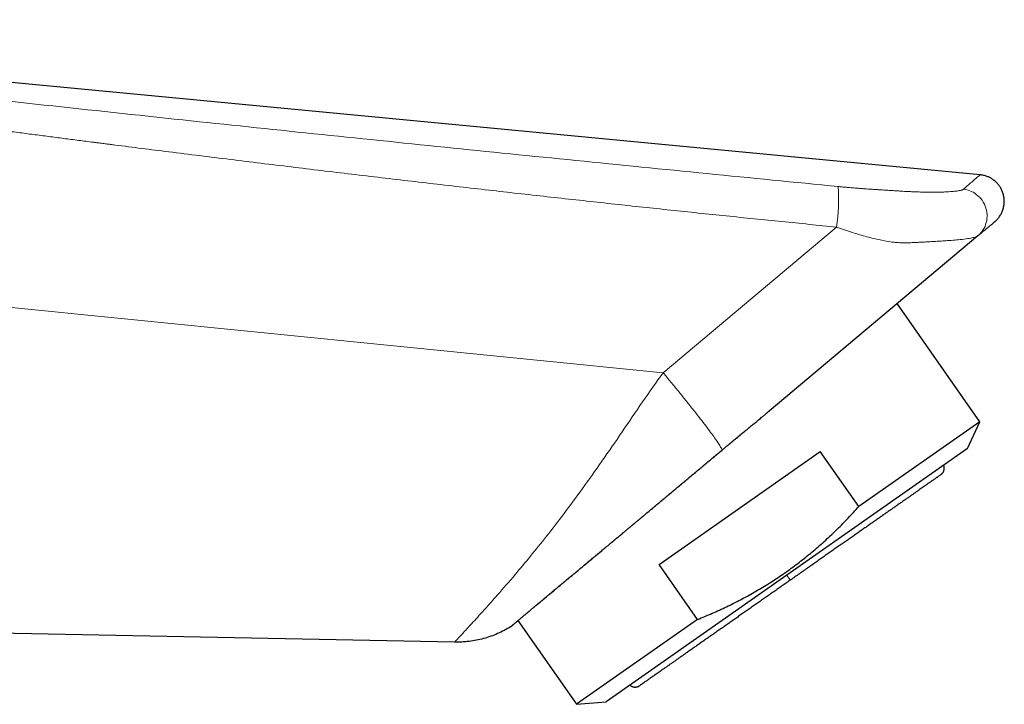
# Model space of a CAD drawing. Header units: millimetres. Extents: x 8 to 533, y 12 to 438.
# Tile 97 of 98: x 485 to 533, y 365 to 398. Entities that reach past the tile are written whole.
import ezdxf

# ---------------------------------------------------------------- set-up
doc = ezdxf.new("R2010")
doc.units = ezdxf.units.MM

msp = doc.modelspace()

# ---------------------------------------------------------------- linework, layer by layer
at = {"color": 7, "linetype": 'Continuous', "lineweight": 30}
for p, q in [((532.237, 390.362), (452.857, 397.913)), ((532.13, 387.38), (521.956, 378.843)), ((532.218, 387.454), (532.13, 387.38)), ((532.231, 378.329), (528.201, 384.084)), ((521.945, 378.834), (521.956, 378.843)), ((532.231, 378.329), (526.33, 374.197)), ((531.621, 377.021), (532.231, 378.329)), ((516.592, 371.381), (524.449, 376.882)), ((531.621, 377.021), (522.815, 370.855)), ((526.33, 374.197), (524.449, 376.882)), ((518.472, 368.695), (516.592, 371.381)), ((522.815, 370.855), (514.009, 364.689)), ((509.718, 368.638), (512.571, 364.563)), ((518.472, 368.695), (512.571, 364.563)), ((506.628, 367.59), (467.869, 368.34)), ((512.571, 364.563), (514.009, 364.689))]:
    msp.add_line(p, q, dxfattribs=at)
at = {"color": 252, "linetype": 'Continuous', "lineweight": 0}
for q in [(525.247, 387.812), (467.869, 385.609)]:
    msp.add_line((516.791, 380.717), q, dxfattribs=at)
at = {"color": 252, "linetype": 'Continuous', "lineweight": 0, "flags": 128}
msp.add_lwpolyline([(510.557, 369.342), (510.553, 369.338), (510.537, 369.327)], dxfattribs=at)
at = {"color": 252, "linetype": 'Continuous', "lineweight": 0}
msp.add_arc((514.921, 389.204), 10.419, 352.3209, 3.1952, dxfattribs=at)
for points, knots in [([(452.837, 397.708), (455.088, 397.427), (459.589, 396.864), (466.344, 396.053), (473.101, 395.264), (479.861, 394.499), (486.624, 393.753), (493.261, 393.041), (499.771, 392.357), (506.155, 391.7), (512.542, 391.054), (518.932, 390.415), (523.193, 389.995), (525.324, 389.785)], [0, 0, 0, 0, 0.0933298, 0.1866637, 0.2800003, 0.3733378, 0.4666743, 0.5600082, 0.6480064, 0.7360034, 0.8240004, 0.9119987, 1, 1, 1, 1]), ([(525.247, 387.812), (524.802, 387.856), (523.911, 387.944), (522.569, 388.078), (521.22, 388.215), (519.864, 388.354), (518.508, 388.495), (517.152, 388.638), (515.797, 388.782), (514.435, 388.929), (513.056, 389.079), (511.661, 389.233), (510.248, 389.39), (508.827, 389.55), (507.399, 389.713), (505.963, 389.878), (504.52, 390.045), (503.069, 390.215), (501.61, 390.388), (500.143, 390.563), (498.669, 390.741), (497.187, 390.922), (495.697, 391.105), (494.2, 391.29), (492.764, 391.469), (491.391, 391.642), (490.484, 391.757), (489.975, 391.822), (489.867, 391.836), (489.759, 391.85), (489.651, 391.863), (489.542, 391.877), (489.442, 391.89), (489.352, 391.902), (489.275, 391.912), (489.199, 391.921), (489.126, 391.931), (489.057, 391.939), (488.994, 391.947), (488.716, 391.983), (488.216, 392.047), (487.489, 392.141), (486.752, 392.236), (486.008, 392.333), (485.237, 392.433), (484.438, 392.538), (483.612, 392.647), (482.778, 392.757), (481.935, 392.868), (481.085, 392.981), (480.243, 393.094), (479.411, 393.205), (478.587, 393.316), (477.757, 393.428), (476.919, 393.541), (476.074, 393.655), (475.223, 393.771), (474.364, 393.888), (473.498, 394.007), (472.625, 394.126), (471.75, 394.247), (470.874, 394.368), (469.995, 394.489), (469.111, 394.612), (468.213, 394.737), (467.304, 394.863), (466.382, 394.992), (465.453, 395.122), (464.517, 395.254), (463.579, 395.386), (462.64, 395.518), (461.7, 395.651), (460.753, 395.785), (459.793, 395.922), (458.82, 396.06), (457.832, 396.201), (456.838, 396.343), (455.836, 396.487), (454.828, 396.631), (453.812, 396.778), (453.133, 396.875), (452.792, 396.925)], [0, 0, 0, 0, 0.01835, 0.036807, 0.055372, 0.074045, 0.092826, 0.111377, 0.130032, 0.148791, 0.167654, 0.18701, 0.206474, 0.226047, 0.245728, 0.265518, 0.285417, 0.305424, 0.32554, 0.345765, 0.366099, 0.386541, 0.407092, 0.427752, 0.448521, 0.46652, 0.484599, 0.486088, 0.487577, 0.489067, 0.490557, 0.492052, 0.493612, 0.494689, 0.495764, 0.496817, 0.497829, 0.498782, 0.499655, 0.500448, 0.510293, 0.520376, 0.530553, 0.540826, 0.551193, 0.562495, 0.573908, 0.585431, 0.597065, 0.608809, 0.620664, 0.631943, 0.64332, 0.654796, 0.666369, 0.678042, 0.689812, 0.701681, 0.713648, 0.725714, 0.737877, 0.74992, 0.762057, 0.774289, 0.786616, 0.799264, 0.812011, 0.824857, 0.8378, 0.850842, 0.863747, 0.876747, 0.889841, 0.903031, 0.916587, 0.930242, 0.943996, 0.957849, 0.9718, 0.985851, 1, 1, 1, 1]), ([(531.427, 389.657), (531.589, 389.797), (531.911, 390.075), (532.182, 390.31), (532.219, 390.342), (532.237, 390.357)], [0, 0, 0, 0, 0.335631, 0.668509, 1, 1, 1, 1]), ([(525.324, 389.785), (525.39, 389.779), (525.523, 389.766), (525.726, 389.747), (525.933, 389.729), (526.146, 389.712), (526.353, 389.696), (526.536, 389.682), (526.703, 389.671), (526.868, 389.659), (527.049, 389.647), (527.193, 389.638), (527.295, 389.631), (527.351, 389.628), (527.407, 389.624), (527.453, 389.621), (527.515, 389.618), (527.59, 389.613), (527.696, 389.606), (527.809, 389.599), (527.934, 389.59), (528.066, 389.582), (528.197, 389.573), (528.334, 389.564), (528.473, 389.556), (528.583, 389.55), (528.652, 389.546), (528.684, 389.544), (528.716, 389.542), (528.747, 389.541), (528.777, 389.539), (528.808, 389.538), (528.912, 389.533), (529.087, 389.526), (529.326, 389.517), (529.555, 389.512), (529.764, 389.509), (529.956, 389.508), (530.124, 389.51), (530.236, 389.512), (530.296, 389.513), (530.315, 389.514), (530.333, 389.514), (530.352, 389.515), (530.37, 389.515), (530.442, 389.518), (530.562, 389.522), (530.722, 389.531), (530.865, 389.541), (530.993, 389.553), (531.099, 389.566), (531.186, 389.579), (531.257, 389.592), (531.316, 389.607), (531.365, 389.622), (531.403, 389.639), (531.419, 389.651), (531.427, 389.657)], [0, 0, 0, 0, 0.026616, 0.054017, 0.082224, 0.111257, 0.141132, 0.166753, 0.187017, 0.209972, 0.235109, 0.26243, 0.270007, 0.277737, 0.285619, 0.293592, 0.29689, 0.311209, 0.325275, 0.34095, 0.358235, 0.377129, 0.396081, 0.412653, 0.433903, 0.454453, 0.458972, 0.463456, 0.467905, 0.47232, 0.476702, 0.481049, 0.485363, 0.521367, 0.556526, 0.590923, 0.624648, 0.653848, 0.682671, 0.70778, 0.711053, 0.714323, 0.717591, 0.720855, 0.724117, 0.727376, 0.759386, 0.790036, 0.819417, 0.847633, 0.874802, 0.896739, 0.918122, 0.939041, 0.959593, 0.979877, 1, 1, 1, 1]), ([(531.427, 389.657), (531.532, 389.636), (531.755, 389.593), (532.075, 389.41), (532.357, 389.123), (532.545, 388.744), (532.603, 388.327), (532.53, 387.936), (532.367, 387.611), (532.205, 387.454), (532.13, 387.38)], [0, 0, 0, 0, 0.1062038, 0.2270137, 0.3599885, 0.5, 0.6400115, 0.7729863, 0.8937962, 1, 1, 1, 1]), ([(532.13, 387.38), (532.103, 387.365), (532.048, 387.333), (531.847, 387.283), (531.556, 387.234), (531.208, 387.194), (530.866, 387.166), (530.564, 387.144), (530.329, 387.129), (530.142, 387.117), (530.012, 387.11), (529.878, 387.102), (529.739, 387.094), (529.596, 387.087), (529.449, 387.079), (529.284, 387.07), (529.088, 387.06), (528.857, 387.05), (528.614, 387.041), (528.379, 387.045), (528.157, 387.058), (527.822, 387.095), (527.349, 387.18), (526.708, 387.337), (526.001, 387.549), (525.505, 387.722), (525.247, 387.812)], [0, 0, 0, 0, 0.057496, 0.119375, 0.18638, 0.2591, 0.312697, 0.353427, 0.396096, 0.413401, 0.431017, 0.448944, 0.467185, 0.485744, 0.504621, 0.523671, 0.548026, 0.577687, 0.608506, 0.635858, 0.662374, 0.688086, 0.756027, 0.830587, 0.911882, 1, 1, 1, 1]), ([(506.628, 367.59), (506.645, 367.609), (506.68, 367.646), (506.953, 367.938), (507.381, 368.401), (507.973, 369.049), (508.709, 369.873), (509.504, 370.792), (510.316, 371.759), (511.111, 372.743), (511.965, 373.845), (512.866, 375.069), (513.812, 376.404), (514.791, 377.822), (515.774, 379.284), (516.455, 380.244), (516.791, 380.717)], [0, 0, 0, 0, 0.078863, 0.158031, 0.237266, 0.316757, 0.396894, 0.477774, 0.539385, 0.602194, 0.666238, 0.731709, 0.798573, 0.866411, 0.934177, 1, 1, 1, 1]), ([(519.664, 376.947), (519.819, 377.076), (520.129, 377.334), (520.593, 377.717), (521.053, 378.095), (521.505, 378.467), (521.799, 378.712), (521.945, 378.834)], [0, 0, 0, 0, 0.200958, 0.401416, 0.601887, 0.802888, 1, 1, 1, 1]), ([(510.537, 369.327), (510.613, 369.391), (510.764, 369.517), (511.014, 369.726), (511.281, 369.949), (511.565, 370.186), (511.866, 370.437), (512.182, 370.701), (512.514, 370.977), (512.86, 371.265), (513.22, 371.565), (513.593, 371.876), (513.978, 372.197), (514.375, 372.528), (514.783, 372.867), (515.2, 373.215), (515.625, 373.57), (516.057, 373.932), (516.496, 374.299), (516.941, 374.67), (517.389, 375.045), (517.842, 375.423), (518.296, 375.803), (518.752, 376.185), (519.208, 376.566), (519.512, 376.82), (519.664, 376.947)], [0, 0, 0, 0, 0.041893, 0.083703, 0.125448, 0.16714, 0.208794, 0.250419, 0.292027, 0.333625, 0.375225, 0.416835, 0.458469, 0.500137, 0.541824, 0.583504, 0.625183, 0.66686, 0.708535, 0.750206, 0.79187, 0.833522, 0.875162, 0.916788, 0.958399, 1, 1, 1, 1]), ([(522.987, 370.609), (522.987, 370.61), (522.986, 370.611), (522.98, 370.619), (522.971, 370.631), (522.959, 370.649), (522.944, 370.671), (522.925, 370.697), (522.904, 370.728), (522.879, 370.764), (522.85, 370.804), (522.829, 370.835), (522.817, 370.852), (522.815, 370.855)], [0, 0, 0, 0, 0.095488, 0.191062, 0.286572, 0.381941, 0.477159, 0.572274, 0.667366, 0.772032, 0.876863, 0.981875, 1, 1, 1, 1]), ([(509.362, 368.342), (509.364, 368.343), (509.367, 368.346), (509.394, 368.368), (509.435, 368.403), (509.494, 368.452), (509.568, 368.515), (509.659, 368.591), (509.766, 368.681), (509.889, 368.784), (510.027, 368.9), (510.181, 369.029), (510.35, 369.17), (510.475, 369.275), (510.537, 369.327)], [0, 0, 0, 0, 0.083448, 0.166833, 0.250171, 0.333476, 0.41676, 0.500032, 0.583303, 0.666582, 0.749879, 0.833205, 0.916573, 1, 1, 1, 1])]:
    msp.add_open_spline(points, degree=3, knots=knots, dxfattribs=at)
at = {"color": 7, "linetype": 'Continuous', "lineweight": 30}
for points, knots in [([(532.948, 388.066), (532.96, 388.077), (532.987, 388.1), (533.027, 388.137), (533.066, 388.177), (533.101, 388.217), (533.135, 388.258), (533.173, 388.308), (533.214, 388.369), (533.259, 388.443), (533.299, 388.524), (533.335, 388.609), (533.364, 388.696), (533.387, 388.783), (533.403, 388.871), (533.414, 388.958), (533.418, 389.045), (533.417, 389.133), (533.409, 389.22), (533.396, 389.307), (533.377, 389.393), (533.352, 389.477), (533.322, 389.559), (533.286, 389.639), (533.244, 389.716), (533.199, 389.79), (533.149, 389.858), (533.105, 389.912), (533.069, 389.952), (533.041, 389.98), (533.013, 390.007), (532.985, 390.034), (532.953, 390.061), (532.918, 390.089), (532.876, 390.121), (532.828, 390.153), (532.773, 390.187), (532.713, 390.22), (532.646, 390.252), (532.573, 390.282), (532.495, 390.308), (532.412, 390.33), (532.326, 390.347), (532.266, 390.354), (532.237, 390.357)], [0, 0, 0, 0, 0.015958, 0.034971, 0.053155, 0.070746, 0.087681, 0.104747, 0.131608, 0.160026, 0.189983, 0.220234, 0.250177, 0.279692, 0.308662, 0.337147, 0.365714, 0.394365, 0.423033, 0.451651, 0.48022, 0.50888, 0.537586, 0.566271, 0.594873, 0.623214, 0.650863, 0.67775, 0.690901, 0.70385, 0.716596, 0.729137, 0.742023, 0.756963, 0.774006, 0.793056, 0.813997, 0.836695, 0.860997, 0.88673, 0.913705, 0.941718, 0.970556, 1, 1, 1, 1]), ([(532.948, 388.066), (532.947, 388.065), (532.945, 388.064), (532.937, 388.057), (532.924, 388.046), (532.906, 388.031), (532.882, 388.011), (532.854, 387.988), (532.821, 387.96), (532.783, 387.928), (532.741, 387.893), (532.694, 387.853), (532.641, 387.809), (532.584, 387.761), (532.521, 387.708), (532.453, 387.651), (532.38, 387.589), (532.306, 387.528), (532.255, 387.485), (532.232, 387.466)], [0, 0, 0, 0, 0.050323, 0.109201, 0.169164, 0.229148, 0.289159, 0.349205, 0.409292, 0.468353, 0.527466, 0.586637, 0.645872, 0.70639, 0.766988, 0.827673, 0.888452, 0.94933, 1, 1, 1, 1]), ([(519.661, 376.945), (519.704, 376.982), (519.79, 377.054), (519.916, 377.158), (520.036, 377.258), (520.151, 377.353), (520.259, 377.442), (520.361, 377.526), (520.457, 377.606), (520.547, 377.68), (520.633, 377.751), (520.714, 377.817), (520.79, 377.88), (520.863, 377.94), (520.934, 377.999), (521.003, 378.056), (521.071, 378.111), (521.145, 378.172), (521.226, 378.239), (521.313, 378.31), (521.399, 378.381), (521.486, 378.453), (521.568, 378.52), (521.62, 378.563), (521.642, 378.582)], [0, 0, 0, 0, 0.065775, 0.128697, 0.188788, 0.246069, 0.300559, 0.351375, 0.399528, 0.445028, 0.487885, 0.5289, 0.56718, 0.603774, 0.639571, 0.674576, 0.708793, 0.742224, 0.787713, 0.831677, 0.874429, 0.918775, 0.965392, 1, 1, 1, 1]), ([(521.821, 378.73), (521.839, 378.746), (521.881, 378.78), (521.923, 378.816), (521.947, 378.836)], [0, 0, 0, 0, 0.441093, 1, 1, 1, 1]), ([(510.557, 369.342), (510.583, 369.363), (510.635, 369.406), (510.714, 369.473), (510.793, 369.539), (510.872, 369.604), (510.949, 369.669), (511.026, 369.734), (511.102, 369.797), (511.176, 369.859), (511.254, 369.924), (511.335, 369.992), (511.419, 370.062), (511.501, 370.13), (511.581, 370.197), (511.658, 370.261), (511.732, 370.323), (511.804, 370.383), (511.872, 370.44), (511.938, 370.494), (512, 370.546), (512.06, 370.597), (512.147, 370.669), (512.262, 370.765), (512.412, 370.889), (512.567, 371.019), (512.73, 371.155), (512.873, 371.274), (512.992, 371.373), (513.086, 371.452), (513.178, 371.528), (513.267, 371.602), (513.353, 371.675), (513.438, 371.745), (513.518, 371.812), (513.597, 371.878), (513.677, 371.944), (513.759, 372.012), (513.852, 372.09), (513.958, 372.179), (514.078, 372.278), (514.203, 372.383), (514.335, 372.492), (514.473, 372.607), (514.616, 372.727), (514.746, 372.836), (514.861, 372.932), (514.961, 373.015), (515.065, 373.101), (515.174, 373.192), (515.287, 373.287), (515.404, 373.385), (515.526, 373.487), (515.653, 373.593), (515.783, 373.701), (515.917, 373.813), (516.054, 373.928), (516.196, 374.046), (516.342, 374.169), (516.494, 374.295), (516.647, 374.423), (516.802, 374.553), (516.958, 374.683), (517.118, 374.818), (517.283, 374.955), (517.455, 375.1), (517.636, 375.251), (517.825, 375.409), (518.018, 375.571), (518.216, 375.737), (518.419, 375.906), (518.622, 376.077), (518.826, 376.247), (519.029, 376.417), (519.237, 376.591), (519.447, 376.767), (519.589, 376.886), (519.661, 376.945)], [0, 0, 0, 0, 0.014774, 0.029146, 0.043117, 0.056688, 0.069861, 0.082413, 0.094582, 0.10637, 0.117778, 0.130863, 0.143411, 0.155422, 0.166898, 0.177839, 0.188245, 0.198118, 0.207456, 0.216262, 0.224535, 0.232392, 0.240212, 0.25861, 0.276962, 0.296727, 0.316439, 0.336099, 0.34744, 0.358362, 0.368866, 0.378952, 0.388812, 0.398237, 0.407227, 0.415792, 0.424409, 0.433342, 0.442591, 0.45482, 0.467562, 0.480819, 0.49459, 0.508876, 0.523671, 0.538976, 0.548657, 0.55862, 0.569023, 0.579871, 0.591163, 0.602686, 0.614638, 0.627018, 0.639827, 0.652583, 0.665738, 0.67929, 0.693241, 0.707589, 0.722335, 0.736603, 0.751224, 0.766197, 0.781523, 0.797201, 0.814214, 0.831622, 0.849426, 0.867624, 0.886215, 0.905201, 0.923462, 0.942073, 0.961032, 0.980342, 1, 1, 1, 1]), ([(530.319, 375.743), (530.326, 375.748), (530.339, 375.757), (530.355, 375.771), (530.367, 375.782), (530.376, 375.792), (530.385, 375.801), (530.393, 375.81), (530.402, 375.82), (530.415, 375.837), (530.431, 375.862), (530.449, 375.894), (530.462, 375.923), (530.471, 375.949), (530.477, 375.973), (530.484, 376), (530.488, 376.033), (530.49, 376.067), (530.489, 376.103), (530.484, 376.139), (530.476, 376.176), (530.468, 376.199), (530.464, 376.211)], [0, 0, 0, 0, 0.049866, 0.090165, 0.120862, 0.143786, 0.166794, 0.190775, 0.215728, 0.24165, 0.312803, 0.382817, 0.451548, 0.492352, 0.538362, 0.592244, 0.654011, 0.723689, 0.787837, 0.857541, 0.932824, 1, 1, 1, 1]), ([(530.319, 375.743), (530.318, 375.742), (530.317, 375.742), (530.308, 375.736), (530.295, 375.726), (530.275, 375.712), (530.25, 375.695), (530.22, 375.674), (530.184, 375.649), (530.144, 375.62), (530.098, 375.588), (530.046, 375.552), (529.988, 375.511), (529.925, 375.467), (529.857, 375.42), (529.784, 375.368), (529.705, 375.313), (529.621, 375.254), (529.532, 375.192), (529.438, 375.126), (529.34, 375.057), (529.236, 374.985), (529.128, 374.909), (529.015, 374.83), (528.893, 374.744), (528.762, 374.653), (528.622, 374.555), (528.477, 374.453), (528.327, 374.348), (528.177, 374.243), (528.027, 374.138), (527.878, 374.034), (527.726, 373.927), (527.569, 373.818), (527.411, 373.707), (527.25, 373.594), (527.087, 373.48), (526.921, 373.363), (526.75, 373.244), (526.576, 373.122), (526.398, 372.998), (526.217, 372.871), (526.034, 372.743), (525.849, 372.613), (525.661, 372.481), (525.471, 372.348), (525.279, 372.214), (525.086, 372.079), (524.891, 371.942), (524.694, 371.804), (524.496, 371.666), (524.297, 371.527), (524.091, 371.382), (523.876, 371.232), (523.655, 371.077), (523.432, 370.921), (523.21, 370.765), (523.061, 370.661), (522.987, 370.609)], [0, 0, 0, 0, 0.017559, 0.035118, 0.052677, 0.070236, 0.087794, 0.105039, 0.122285, 0.13953, 0.156776, 0.174374, 0.191972, 0.209571, 0.22717, 0.244769, 0.262369, 0.279969, 0.29757, 0.31517, 0.332771, 0.350372, 0.367973, 0.385574, 0.403175, 0.422536, 0.441896, 0.461257, 0.480617, 0.499976, 0.517538, 0.535099, 0.55266, 0.570221, 0.587781, 0.605029, 0.622276, 0.639523, 0.656771, 0.674371, 0.691971, 0.709572, 0.727173, 0.744775, 0.762378, 0.779982, 0.797586, 0.815191, 0.832796, 0.850402, 0.868008, 0.885613, 0.903218, 0.922582, 0.941943, 0.961301, 0.980653, 1, 1, 1, 1]), ([(518.472, 368.695), (518.592, 368.744), (518.831, 368.842), (519.185, 368.995), (519.536, 369.152), (519.883, 369.315), (520.225, 369.483), (520.563, 369.656), (520.897, 369.834), (521.231, 370.021), (521.567, 370.217), (521.902, 370.422), (522.233, 370.634), (522.559, 370.852), (522.88, 371.076), (523.197, 371.308), (523.509, 371.546), (523.817, 371.79), (524.121, 372.042), (524.42, 372.3), (524.716, 372.564), (525.002, 372.83), (525.278, 373.097), (525.546, 373.364), (525.811, 373.636), (526.072, 373.914), (526.244, 374.102), (526.33, 374.197)], [0, 0, 0, 0, 0.04004, 0.079914, 0.119619, 0.159158, 0.198535, 0.237761, 0.276847, 0.31581, 0.356514, 0.397126, 0.437668, 0.478169, 0.518656, 0.559155, 0.599695, 0.640301, 0.680999, 0.721813, 0.762761, 0.803863, 0.84277, 0.881833, 0.921059, 0.960449, 1, 1, 1, 1]), ([(522.987, 370.609), (522.92, 370.562), (522.785, 370.468), (522.583, 370.326), (522.381, 370.185), (522.18, 370.044), (521.98, 369.904), (521.783, 369.766), (521.587, 369.629), (521.393, 369.493), (521.198, 369.356), (521.003, 369.22), (520.809, 369.084), (520.616, 368.949), (520.425, 368.815), (520.236, 368.683), (520.049, 368.552), (519.865, 368.423), (519.682, 368.295), (519.503, 368.169), (519.326, 368.045), (519.152, 367.923), (518.98, 367.804), (518.812, 367.686), (518.642, 367.566), (518.469, 367.446), (518.296, 367.324), (518.127, 367.206), (517.962, 367.091), (517.807, 366.982), (517.661, 366.88), (517.524, 366.784), (517.392, 366.691), (517.263, 366.601), (517.14, 366.515), (517.021, 366.432), (516.908, 366.353), (516.799, 366.276), (516.694, 366.203), (516.593, 366.132), (516.497, 366.065), (516.405, 366), (516.318, 365.939), (516.236, 365.882), (516.16, 365.829), (516.088, 365.779), (516.022, 365.732), (515.962, 365.69), (515.906, 365.651), (515.856, 365.616), (515.812, 365.585), (515.773, 365.558), (515.738, 365.533), (515.708, 365.513), (515.685, 365.496), (515.668, 365.484), (515.657, 365.477), (515.656, 365.476), (515.655, 365.475)], [0, 0, 0, 0, 0.017549, 0.035104, 0.052662, 0.070224, 0.087789, 0.105041, 0.122294, 0.139547, 0.156801, 0.174407, 0.192012, 0.209616, 0.22722, 0.244824, 0.262426, 0.280028, 0.297629, 0.31523, 0.33283, 0.35043, 0.368029, 0.385629, 0.403228, 0.422587, 0.441946, 0.461305, 0.480664, 0.500024, 0.517585, 0.535147, 0.552709, 0.570271, 0.587833, 0.605082, 0.622331, 0.63958, 0.656829, 0.67443, 0.692031, 0.709631, 0.727232, 0.744832, 0.762431, 0.780031, 0.79763, 0.815228, 0.832826, 0.850424, 0.868022, 0.885619, 0.903216, 0.922573, 0.941929, 0.961286, 0.980643, 1, 1, 1, 1]), ([(509.369, 368.348), (509.371, 368.349), (509.376, 368.352), (509.383, 368.357), (509.391, 368.364), (509.398, 368.37), (509.406, 368.376), (509.413, 368.382), (509.42, 368.387), (509.426, 368.393), (509.432, 368.398), (509.437, 368.402), (509.443, 368.407), (509.449, 368.412), (509.455, 368.418), (509.462, 368.423), (509.471, 368.431), (509.483, 368.441), (509.498, 368.454), (509.514, 368.467), (509.531, 368.481), (509.555, 368.501), (509.589, 368.53), (509.635, 368.568), (509.686, 368.611), (509.738, 368.655), (509.792, 368.7), (509.846, 368.745), (509.903, 368.793), (509.964, 368.844), (510.028, 368.898), (510.09, 368.95), (510.149, 369), (510.194, 369.037), (510.228, 369.066), (510.252, 369.086), (510.278, 369.107), (510.307, 369.132), (510.34, 369.159), (510.377, 369.191), (510.418, 369.225), (510.461, 369.261), (510.508, 369.3), (510.541, 369.328), (510.557, 369.342)], [0, 0, 0, 0, 0.0143333, 0.0333667, 0.0513712, 0.0683489, 0.0843019, 0.0989745, 0.1126625, 0.1253674, 0.1370909, 0.1498053, 0.1619969, 0.1740164, 0.185864, 0.1975397, 0.2090437, 0.2331167, 0.2564015, 0.2788987, 0.3006251, 0.3221026, 0.3700421, 0.4179819, 0.4659226, 0.5138625, 0.5545393, 0.5952165, 0.6358928, 0.6765692, 0.7173363, 0.7588068, 0.7899889, 0.8216197, 0.8341691, 0.8470121, 0.8606102, 0.8749774, 0.8930846, 0.9122828, 0.9325727, 0.9539549, 0.9764304, 1, 1, 1, 1]), ([(509.37, 368.347), (509.371, 368.348), (509.374, 368.349), (509.379, 368.354), (509.386, 368.359), (509.394, 368.366), (509.402, 368.373), (509.412, 368.381), (509.422, 368.39), (509.434, 368.399), (509.446, 368.409), (509.458, 368.419), (509.47, 368.43), (509.489, 368.445), (509.515, 368.467), (509.551, 368.498), (509.591, 368.531), (509.635, 368.568), (509.677, 368.603), (509.706, 368.628), (509.718, 368.638)], [0, 0, 0, 0, 0.054001, 0.106084, 0.156242, 0.204467, 0.250751, 0.29509, 0.337478, 0.381846, 0.423843, 0.463466, 0.501314, 0.538888, 0.622017, 0.704109, 0.785144, 0.865105, 0.94621, 1, 1, 1, 1]), ([(509.362, 368.342), (509.259, 368.281), (509.053, 368.158), (508.726, 368.003), (508.39, 367.87), (508.044, 367.762), (507.692, 367.68), (507.337, 367.623), (506.982, 367.591), (506.746, 367.591), (506.628, 367.59)], [0, 0, 0, 0, 0.124995, 0.250643, 0.37662, 0.502595, 0.62824, 0.753229, 0.877249, 1, 1, 1, 1]), ([(515.166, 365.499), (515.172, 365.494), (515.187, 365.481), (515.212, 365.464), (515.24, 365.448), (515.268, 365.435), (515.296, 365.424), (515.322, 365.417), (515.346, 365.411), (515.371, 365.407), (515.402, 365.403), (515.44, 365.402), (515.483, 365.406), (515.517, 365.413), (515.543, 365.42), (515.56, 365.426), (515.578, 365.433), (515.599, 365.442), (515.626, 365.456), (515.645, 365.468), (515.655, 365.475)], [0, 0, 0, 0, 0.044518, 0.111739, 0.173115, 0.22866, 0.287641, 0.338289, 0.384342, 0.431335, 0.479329, 0.56155, 0.646434, 0.726077, 0.762393, 0.796352, 0.828981, 0.872136, 0.929164, 1, 1, 1, 1])]:
    msp.add_open_spline(points, degree=3, knots=knots, dxfattribs=at)
at = {"color": 252, "linetype": 'Continuous', "lineweight": 0}
msp.add_open_spline([(519.664, 376.947), (519.655, 376.972), (519.638, 377.022), (519.555, 377.165), (519.431, 377.355), (519.263, 377.595), (519.056, 377.879), (518.812, 378.203), (518.534, 378.564), (518.226, 378.956), (517.893, 379.373), (517.54, 379.81), (517.171, 380.26), (516.918, 380.564), (516.791, 380.717)], degree=3, dxfattribs=at)

doc.saveas('drawing.dxf')
